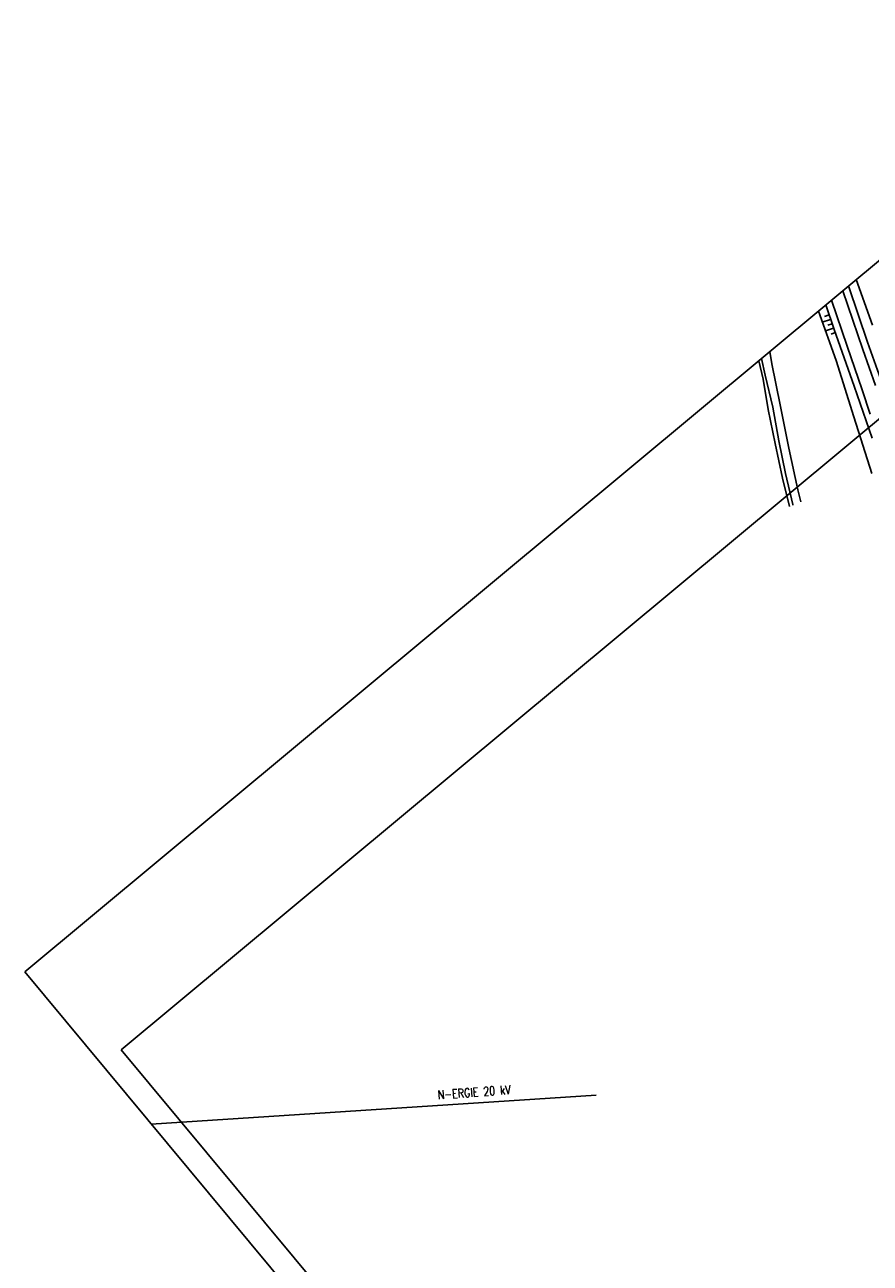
# Model space of a CAD drawing. Extents: x 448150 to 449332, y 437108 to 438384.
# Tile 148 of 172: x 448150 to 448324, y 437920 to 438175. Entities that reach past the tile are written whole.
import ezdxf

# ---------------------------------------------------------------- set-up
doc = ezdxf.new("R2010")
doc.units = 0
doc.header["$LTSCALE"] = 2
doc.header["$MEASUREMENT"] = 0
doc.linetypes.add('AUSGEZOGEN', pattern=[0])
doc.layers.get('0').update_dxf_attribs({"linetype": 'AUSGEZOGEN'})
for name, color, linetype in [('DB-Bestand', 8, 'CONTINUOUS'), ('Planeinteilung', 250, 'CONTINUOUS'), ('RAHMEN', 7, 'AUSGEZOGEN'), ('SCHLITZRINNE', 200, 'AUSGEZOGEN'), ('STROMLTG', 4, 'AUSGEZOGEN')]:
    doc.layers.add(name, color=color, linetype=linetype)
doc.styles.add('ROMANS', font='romans.shx', dxfattribs={"width": 0.8})

# ---------------------------------------------------------------- blocks, each defined once
blk = doc.blocks.new('PRIM_AC1_83')
at = {"layer": 'DB-Bestand', "color": 253, "linetype": 'Continuous'}
for points in [[(698.51, 95.72), (698.45, 94.73)], [(699.46, 95.66), (699.34, 93.86)], [(700.4, 95.6), (700.34, 94.68)], [(701.35, 95.55), (701.24, 93.77)], [(702.34, 95.48), (702.29, 94.61)]]:
    blk.add_lwpolyline(points, dxfattribs=at)
blk = doc.blocks.new('1135594')
for p, q in [((0, 297), (0, 0)), ((0, 0), (1135, 0))]:
    blk.add_line(p, q)
at = {"layer": 'RAHMEN'}
for p, q in [((25, 589), (25, 5)), ((25, 5), (950, 5))]:
    blk.add_line(p, q, dxfattribs=at)

msp = doc.modelspace()

# ---------------------------------------------------------------- hatches: boundary and pattern name
at = {"layer": 'SCHLITZRINNE'}
h = msp.add_hatch(dxfattribs=at)
h.set_pattern_fill('_USER,_O', color=256, scale=1.5, angle=45, pattern_type=0)
h.set_pattern_definition([(346.6471, (448402.703, 438130.2319), (0.3464215, 1.459449), [])])
edge = h.paths.add_edge_path()
edge.add_arc((449904.24, 439087.13), 1777.86, 203.31812, 203.48267)
edge.add_arc((450830.09, 439489.36), 2787.31, 203.48267, 203.76867)
edge.add_arc((449457.11, 438884.7), 1287.08, 203.76867, 204.19775)
edge.add_arc((451276.92, 439702.47), 3282.18, 204.19775, 204.46645)
edge.add_arc((449906.01, 439078.68), 1776.02, 204.46645, 205.27297)
edge.add_arc((449910.82, 439080.95), 1781.34, 205.27297, 206.07829)
edge.add_arc((451264.49, 439743.47), 3288.45, 206.07829, 206.34674)
edge.add_arc((449467.42, 438853.49), 1283.08, 206.34674, 206.7765)
edge.add_arc((450802.56, 439527.23), 2778.58, 206.7765, 207.06319)
edge.add_arc((449911.38, 439071.91), 1777.82, 207.06319, 207.42161)
edge.add_arc((450110.43, 439175.18), 2002.06, 207.42161, 207.77968)
edge.add_arc((450110.95, 439175.45), 2002.65, 207.77968, 208.13769)
edge.add_arc((450111.73, 439175.87), 2003.53, 208.13769, 208.49541)
edge.add_arc((450113.78, 439176.99), 2005.87, 208.49541, 208.85292)
edge.add_arc((450109.18, 439174.45), 2000.61, 208.85292, 209.21131)
edge.add_arc((450108.36, 439173.99), 1999.67, 209.21131, 209.5698)
edge.add_arc((450107.2, 439173.33), 1998.34, 209.5698, 209.9288)
edge.add_arc((450102.31, 439170.52), 1992.7, 209.9288, 210.28832)
edge.add_arc((450111.32, 439175.78), 2003.13, 210.28832, 210.64578)
edge.add_arc((450119.74, 439180.77), 2012.92, 210.64578, 211.00236)
edge.add_arc((450119.64, 439180.71), 2012.81, 211.00236, 211.35916)
edge.add_arc((450107.59, 439173.36), 1998.69, 211.35916, 211.71723)
edge.add_arc((450101.48, 439169.59), 1991.51, 211.71723, 212.07656)
edge.add_arc((450113.56, 439177.16), 2005.76, 212.07656, 212.43462)
edge.add_arc((450112.63, 439176.56), 2004.66, 212.43462, 212.79251)
edge.add_arc((450107.74, 439173.42), 1998.85, 212.79251, 213.15092)
edge.add_arc((450108.76, 439174.08), 2000.07, 213.15092, 213.50955)
edge.add_arc((450105.42, 439171.87), 1996.06, 213.50955, 213.86854)
edge.add_arc((450110.46, 439175.25), 2002.13, 213.86854, 214.22594)
edge.add_arc((450122.84, 439183.68), 2017.1, 214.22594, 214.58201)
edge.add_arc((450116.67, 439179.42), 2009.61, 214.58201, 214.93982)
edge.add_arc((450097.03, 439165.7), 1985.65, 214.93982, 215.2998)
edge.add_arc((450097.52, 439166.05), 1986.25, 215.2998, 215.6597)
edge.add_arc((450116.05, 439179.34), 2009.05, 215.6597, 216.01756)
edge.add_arc((450123.92, 439185.07), 2018.79, 216.01756, 216.37348)
edge.add_arc((450109.34, 439174.33), 2000.67, 216.37348, 216.72246)
edge.add_arc((450119.64, 439180.71), 2013.31, 211.12891, 211.35916)
edge.add_arc((450107.59, 439173.36), 1999.19, 211.35916, 211.71723)
edge.add_arc((450101.48, 439169.59), 1992.01, 211.71723, 212.07656)
edge.add_arc((450113.56, 439177.16), 2006.26, 212.07656, 212.23445)
h = msp.add_hatch(dxfattribs=at)
h.set_pattern_fill('_USER,_O', color=256, scale=1.5, angle=45, pattern_type=0)
h.set_pattern_definition([(347.6119, (448421.49, 438100.1306), (0.321798, 1.4650754), [])])
edge = h.paths.add_edge_path()
edge.add_arc((449904.24, 439087.13), 1777.86, 203.31812, 203.48267)
edge.add_arc((450830.09, 439489.36), 2787.31, 203.48267, 203.76867)
edge.add_arc((449457.11, 438884.7), 1287.08, 203.76867, 204.19775)
edge.add_arc((451276.92, 439702.47), 3282.18, 204.19775, 204.46645)
edge.add_arc((449906.01, 439078.68), 1776.02, 204.46645, 205.27297)
edge.add_arc((449910.82, 439080.95), 1781.34, 205.27297, 206.07829)
edge.add_arc((451264.49, 439743.47), 3288.45, 206.07829, 206.34674)
edge.add_arc((449467.42, 438853.49), 1283.08, 206.34674, 206.7765)
edge.add_arc((450802.56, 439527.23), 2778.58, 206.7765, 207.06319)
edge.add_arc((449911.38, 439071.91), 1777.82, 207.06319, 207.42161)
edge.add_arc((450110.43, 439175.18), 2002.06, 207.42161, 207.77968)
edge.add_arc((450110.95, 439175.45), 2002.65, 207.77968, 208.13769)
edge.add_arc((450111.73, 439175.87), 2003.53, 208.13769, 208.49541)
edge.add_arc((450113.78, 439176.99), 2005.87, 208.49541, 208.85292)
edge.add_arc((450109.18, 439174.45), 2000.61, 208.85292, 209.21131)
edge.add_arc((450108.36, 439173.99), 1999.67, 209.21131, 209.5698)
edge.add_arc((450107.2, 439173.33), 1998.34, 209.5698, 209.9288)
edge.add_arc((450102.31, 439170.52), 1992.7, 209.9288, 210.28832)
edge.add_arc((450111.32, 439175.78), 2003.13, 210.28832, 210.64578)
edge.add_arc((450119.74, 439180.77), 2012.92, 210.64578, 211.00236)
edge.add_arc((450119.64, 439180.71), 2012.81, 211.00236, 211.35916)
edge.add_arc((450107.59, 439173.36), 1998.69, 211.35916, 211.71723)
edge.add_arc((450101.48, 439169.59), 1991.51, 211.71723, 212.07656)
edge.add_arc((450113.56, 439177.16), 2005.76, 212.07656, 212.43462)
edge.add_arc((450112.63, 439176.56), 2004.66, 212.43462, 212.79251)
edge.add_arc((450107.74, 439173.42), 1998.85, 212.79251, 213.15092)
edge.add_arc((450108.76, 439174.08), 2000.07, 213.15092, 213.50955)
edge.add_arc((450105.42, 439171.87), 1996.06, 213.50955, 213.86854)
edge.add_arc((450110.46, 439175.25), 2002.13, 213.86854, 214.22594)
edge.add_arc((450122.84, 439183.68), 2017.1, 214.22594, 214.58201)
edge.add_arc((450116.67, 439179.42), 2009.61, 214.58201, 214.93982)
edge.add_arc((450097.03, 439165.7), 1985.65, 214.93982, 215.2998)
edge.add_arc((450097.52, 439166.05), 1986.25, 215.2998, 215.6597)
edge.add_arc((450116.05, 439179.34), 2009.05, 215.6597, 216.01756)
edge.add_arc((450123.92, 439185.07), 2018.79, 216.01756, 216.37348)
edge.add_arc((450109.34, 439174.33), 2000.67, 216.37348, 216.72246)
edge.add_arc((450113.56, 439177.16), 2006.26, 212.27737, 212.43462)
edge.add_arc((450112.63, 439176.56), 2005.16, 212.43462, 212.79251)
edge.add_arc((450107.74, 439173.42), 1999.35, 212.79251, 213.09076)
h = msp.add_hatch(dxfattribs=at)
h.set_pattern_fill('_USER,_O', color=256, scale=1.5, angle=45, pattern_type=0)
h.set_pattern_definition([(348.87313, (448443.181, 438066.7889), (0.289473, 1.4718034), [])])
edge = h.paths.add_edge_path()
edge.add_arc((449904.24, 439087.13), 1777.86, 203.31812, 203.48267)
edge.add_arc((450830.09, 439489.36), 2787.31, 203.48267, 203.76867)
edge.add_arc((449457.11, 438884.7), 1287.08, 203.76867, 204.19775)
edge.add_arc((451276.92, 439702.47), 3282.18, 204.19775, 204.46645)
edge.add_arc((449906.01, 439078.68), 1776.02, 204.46645, 205.27297)
edge.add_arc((449910.82, 439080.95), 1781.34, 205.27297, 206.07829)
edge.add_arc((451264.49, 439743.47), 3288.45, 206.07829, 206.34674)
edge.add_arc((449467.42, 438853.49), 1283.08, 206.34674, 206.7765)
edge.add_arc((450802.56, 439527.23), 2778.58, 206.7765, 207.06319)
edge.add_arc((449911.38, 439071.91), 1777.82, 207.06319, 207.42161)
edge.add_arc((450110.43, 439175.18), 2002.06, 207.42161, 207.77968)
edge.add_arc((450110.95, 439175.45), 2002.65, 207.77968, 208.13769)
edge.add_arc((450111.73, 439175.87), 2003.53, 208.13769, 208.49541)
edge.add_arc((450113.78, 439176.99), 2005.87, 208.49541, 208.85292)
edge.add_arc((450109.18, 439174.45), 2000.61, 208.85292, 209.21131)
edge.add_arc((450108.36, 439173.99), 1999.67, 209.21131, 209.5698)
edge.add_arc((450107.2, 439173.33), 1998.34, 209.5698, 209.9288)
edge.add_arc((450102.31, 439170.52), 1992.7, 209.9288, 210.28832)
edge.add_arc((450111.32, 439175.78), 2003.13, 210.28832, 210.64578)
edge.add_arc((450119.74, 439180.77), 2012.92, 210.64578, 211.00236)
edge.add_arc((450119.64, 439180.71), 2012.81, 211.00236, 211.35916)
edge.add_arc((450107.59, 439173.36), 1998.69, 211.35916, 211.71723)
edge.add_arc((450101.48, 439169.59), 1991.51, 211.71723, 212.07656)
edge.add_arc((450113.56, 439177.16), 2005.76, 212.07656, 212.43462)
edge.add_arc((450112.63, 439176.56), 2004.66, 212.43462, 212.79251)
edge.add_arc((450107.74, 439173.42), 1998.85, 212.79251, 213.15092)
edge.add_arc((450108.76, 439174.08), 2000.07, 213.15092, 213.50955)
edge.add_arc((450105.42, 439171.87), 1996.06, 213.50955, 213.86854)
edge.add_arc((450110.46, 439175.25), 2002.13, 213.86854, 214.22594)
edge.add_arc((450122.84, 439183.68), 2017.1, 214.22594, 214.58201)
edge.add_arc((450116.67, 439179.42), 2009.61, 214.58201, 214.93982)
edge.add_arc((450097.03, 439165.7), 1985.65, 214.93982, 215.2998)
edge.add_arc((450097.52, 439166.05), 1986.25, 215.2998, 215.6597)
edge.add_arc((450116.05, 439179.34), 2009.05, 215.6597, 216.01756)
edge.add_arc((450123.92, 439185.07), 2018.79, 216.01756, 216.37348)
edge.add_arc((450109.34, 439174.33), 2000.67, 216.37348, 216.72246)
edge.add_arc((450107.74, 439173.42), 1999.35, 213.13382, 213.15092)
edge.add_arc((450108.76, 439174.08), 2000.57, 213.15092, 213.50955)
edge.add_arc((450105.42, 439171.87), 1996.56, 213.50955, 213.86854)
edge.add_arc((450110.46, 439175.25), 2002.63, 213.86854, 214.22594)
edge.add_arc((450122.84, 439183.68), 2017.6, 214.22594, 214.58201)
edge.add_arc((450116.67, 439179.42), 2010.11, 214.58201, 214.80582)

# ---------------------------------------------------------------- linework, layer by layer
at = {"layer": 'DB-Bestand', "linetype": 'Continuous'}
for p, q in [((448319.07, 438120.98), (448319.12, 438120.82)), ((448319.12, 438120.82), (448322.97, 438109.41)), ((448323.98, 438112.91), (448320.63, 438122.28)), ((448318.76, 438108.64), (448315.54, 438118.05)), ((448322.01, 438107.95), (448317.89, 438120)), ((448312.85, 438115.81), (448316.5, 438105.64)), ((448316.1, 438112.01), (448314.37, 438117.07)), ((448320.22, 438100.36), (448316.1, 438112.01)), ((448321.88, 438099.61), (448318.76, 438108.64)), ((448324.58, 438100.54), (448322.01, 438107.95)), ((448322.97, 438109.41), (448327.08, 438097.95)), ((448301.48, 438101.81), (448300.61, 438105.62)), ((448301.9, 438102.66), (448301.13, 438106.05)), ((448302.9, 438107.52), (448303.31, 438104.99)), ((448316.5, 438105.64), (448320.17, 438094.11)), ((448303.5, 438096.09), (448301.9, 438102.66)), ((448303.31, 438104.99), (448305, 438096.56)), ((448302.54, 438095.61), (448301.48, 438101.81)), ((448323.9, 438089.67), (448320.22, 438100.36)), ((448323.52, 438094.66), (448321.88, 438099.61)), ((448303.96, 438088.62), (448302.54, 438095.61)), ((448304.71, 438089.15), (448303.5, 438096.09)), ((448305, 438096.56), (448306.77, 438087.62)), ((448320.17, 438094.11), (448323.86, 438082.46)), ((448305.45, 438081.47), (448303.96, 438088.62)), ((448306.08, 438082.45), (448304.71, 438089.15)), ((448306.77, 438087.62), (448308.61, 438079.09)), ((448307.57, 438076.06), (448306.08, 438082.45)), ((448306.94, 438075.68), (448305.45, 438081.47)), ((448308.61, 438079.09), (448309.26, 438076.64)), ((448307.6, 438075.95), (448307.57, 438076.06))]:
    msp.add_line(p, q, dxfattribs=at)
at = {"layer": 'STROMLTG', "flags": 128}
msp.add_lwpolyline([(448175.72, 437948.76), (448267.14, 437954.71)], dxfattribs=at)

# ---------------------------------------------------------------- block references
at = {"linetype": 'Continuous', "rotation": 292.5882868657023}
msp.add_blockref('PRIM_AC1_83', (447958.38, 438723.18), dxfattribs=at)
at = {"layer": 'Planeinteilung', "linetype": 'Continuous', "rotation": 309.7713901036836}
msp.add_blockref('1135594', (448149.7, 437980.02), dxfattribs=at)

# ---------------------------------------------------------------- texts
at = {"layer": 'STROMLTG', "style": 'ROMANS', "width": 0.8}
msp.add_text('N-ERGIE 20 kV', height=1.8, rotation=4.1133, dxfattribs=at).set_placement((448234.65, 437953.87))

doc.saveas('drawing.dxf')
